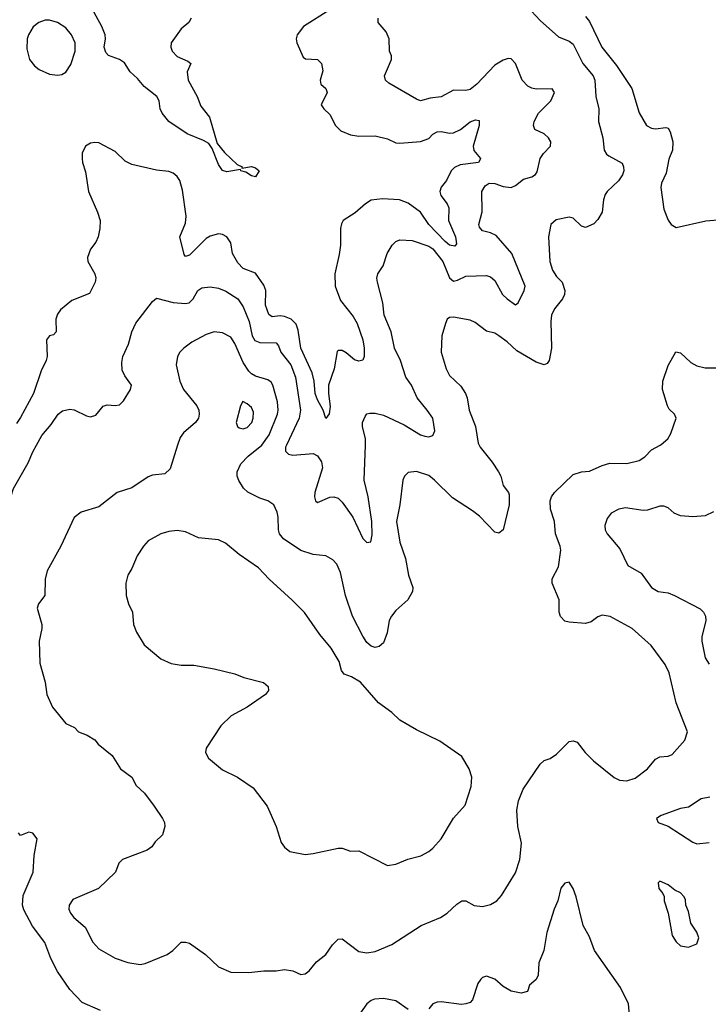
# Model space of a CAD drawing. Header units: inches. Extents: x 1603819 to 1745079, y 385938 to 533966.
# Tile 251 of 256: x 1716106 to 1719445, y 397288 to 402063. Entities that reach past the tile are written whole.
import ezdxf

# ---------------------------------------------------------------- set-up
doc = ezdxf.new("R2010")
doc.units = ezdxf.units.IN
doc.header["$MEASUREMENT"] = 0
doc.layers.add('B7319', color=7, linetype='Continuous')
doc.layers.add('B7410', color=7, linetype='Continuous')

msp = doc.modelspace()

# ---------------------------------------------------------------- linework, layer by layer
at = {"layer": 'B7319', "color": 5}
for points, elevation in [([(1715928.4, 400000), (1715945.7, 399970), (1715949.7, 399950), (1715922.9, 399757.1), (1715922.8, 399730), (1715931.8, 399650), (1715941.4, 399610), (1715950, 399591.8), (1715970, 399576.2), (1715990, 399591.5), (1716017.8, 399650), (1716054.6, 399685.4), (1716063.8, 399750), (1716075.8, 399790), (1716146.6, 399913.4), (1716170, 399967.8), (1716187.8, 400000)], 240), ([(1716872, 400000), (1716835.2, 399884.8), (1716810, 399861.3), (1716750, 399853.7), (1716730, 399846.6), (1716650, 399793), (1716579.1, 399770), (1716490, 399700.5), (1716404.9, 399675.1), (1716370.3, 399649.7), (1716305.7, 399510), (1716238.7, 399390), (1716230.4, 399350.4), (1716228, 399270), (1716197.3, 399230), (1716190.7, 399210), (1716213.4, 399130), (1716213.4, 399110), (1716200.5, 399050), (1716203.4, 398943.4), (1716230.4, 398850), (1716238.4, 398790), (1716266, 398730), (1716330, 398650.7), (1716371.3, 398630), (1716392, 398610), (1716433.2, 398593.2), (1716470, 398571), (1716486.8, 398550), (1716554.3, 398494.3), (1716595.5, 398430), (1716650.3, 398390.3), (1716670.4, 398350), (1716711.9, 398311.9), (1716759.1, 398250), (1716799.1, 398190), (1716808, 398170), (1716810.6, 398150), (1716798.8, 398110), (1716763.8, 398076.2), (1716747.7, 398052.3), (1716724.9, 398035.1), (1716604.7, 397990), (1716587.3, 397972.7), (1716571, 397930), (1716488, 397850), (1716363.4, 397796.6), (1716345.7, 397770), (1716345.3, 397750), (1716352.4, 397730), (1716368.4, 397710), (1716423, 397663), (1716461.7, 397590), (1716490, 397557), (1716570, 397512), (1716630, 397491.8), (1716690, 397482), (1716714.3, 397485.7), (1716820.9, 397530), (1716849.6, 397550), (1716889.2, 397590), (1716910, 397590.4), (1716930, 397584.4), (1717007.7, 397530), (1717070.5, 397470.5), (1717130, 397443.8), (1717217.7, 397442.3), (1717290.5, 397450.5), (1717350, 397450.5), (1717390, 397458), (1717430, 397450.6), (1717470, 397433.4), (1717490, 397436.3), (1717510, 397450.6), (1717546.2, 397493.8), (1717590.6, 397529.4), (1717622.7, 397577.3), (1717650, 397603.8), (1717670, 397606.4), (1717750, 397544), (1717790, 397537.3), (1717830, 397545), (1717910, 397579.1), (1718052.7, 397670), (1718147.3, 397710), (1718179.5, 397730), (1718225.6, 397774.4), (1718250, 397790.5), (1718270, 397790.5), (1718310, 397768), (1718350, 397762.4), (1718390, 397772.7), (1718419.3, 397790), (1718443.3, 397816.7), (1718510, 397926), (1718531.5, 397990), (1718539.1, 398070), (1718522.2, 398150), (1718517.5, 398230), (1718524.7, 398275.3), (1718547.7, 398332.3), (1718630, 398453), (1718650, 398470.5), (1718679.1, 398480.9), (1718710, 398501), (1718770, 398562.8), (1718790, 398566.8), (1718810, 398558.8), (1718848.8, 398508.8), (1718888.8, 398468.8), (1718988.2, 398388.2), (1719015.4, 398375.4), (1719050, 398371.8), (1719090, 398384.4), (1719150, 398430.3), (1719190, 398476.9), (1719210, 398487.8), (1719250, 398491.8), (1719270, 398500.3), (1719332, 398570), (1719343.7, 398610), (1719289.8, 398749.8), (1719255.4, 398895.4), (1719235.9, 398935.9), (1719167.6, 399027.6), (1719076.2, 399110), (1718970, 399169.6), (1718930, 399175.6), (1718910, 399167), (1718877.3, 399142.7), (1718850, 399135.1), (1718770, 399140.7), (1718750, 399147), (1718728.4, 399168.4), (1718723, 399190), (1718721.6, 399250), (1718688, 399330), (1718688.7, 399351.3), (1718718.9, 399410), (1718729.6, 399490), (1718726.6, 399510), (1718704, 399570), (1718699.7, 399630), (1718679.6, 399690), (1718678.7, 399730), (1718684.7, 399750), (1718699.6, 399770), (1718790, 399857.6), (1718829.8, 399870.2), (1718870, 399873.4), (1718930, 399901.5), (1718967.2, 399912.8), (1719050, 399910.4), (1719110, 399925.3), (1719137, 399943), (1719170, 399976.4), (1719211.6, 400000)], 260), ([(1718334.3, 400000), (1718339.5, 399990), (1718397.6, 399917.6), (1718428.8, 399870), (1718438.7, 399850), (1718450, 399804.7), (1718476, 399770), (1718479.1, 399759.1), (1718479.3, 399710), (1718450.4, 399589.6), (1718430, 399573.2), (1718410, 399578), (1718335.6, 399655.6), (1718302, 399682), (1718204.3, 399744.3), (1718118.2, 399830), (1718090, 399852.4), (1718030, 399872.8), (1717990, 399867.8), (1717972.2, 399850), (1717964.9, 399830), (1717949.3, 399710), (1717933.1, 399630), (1717949.5, 399530), (1717977.8, 399450), (1717992.3, 399370), (1718012.4, 399310), (1718011.5, 399290), (1717989, 399250), (1717930, 399197.4), (1717909.1, 399170), (1717898.5, 399150), (1717888.6, 399090), (1717870, 399042), (1717850, 399023.1), (1717830, 399019.4), (1717810, 399025.5), (1717790, 399043.5), (1717770, 399072.9), (1717720.2, 399170), (1717685.6, 399270), (1717661.8, 399381.8), (1717643.3, 399423.3), (1717624.2, 399444.2), (1717590, 399463.6), (1717530, 399469.6), (1717470, 399488.3), (1717385.6, 399545.6), (1717366.8, 399570), (1717360.8, 399590), (1717359.7, 399650), (1717354.2, 399674.2), (1717338, 399710), (1717309.7, 399729.7), (1717270, 399743.5), (1717212.5, 399772.5), (1717191.7, 399791.7), (1717168.9, 399828.9), (1717161.4, 399850), (1717161.2, 399870), (1717178.9, 399910), (1717213.5, 399946.5), (1717280, 400000)], 260), ([(1717400.2, 400000), (1717395.5, 399990), (1717395.4, 399970), (1717410, 399956.4), (1717430, 399950.9), (1717530, 399959.1), (1717550, 399947.8), (1717570, 399918.4), (1717575.3, 399890), (1717537.1, 399770), (1717535.7, 399750), (1717540.4, 399730), (1717550, 399721.4), (1717610, 399747.4), (1717630, 399749.8), (1717650, 399743.5), (1717670, 399723.1), (1717720.9, 399650), (1717770, 399547.6), (1717790, 399528.5), (1717808.5, 399531.5), (1717815.3, 399564.7), (1717814.6, 399630), (1717795.8, 399750), (1717776.8, 399830), (1717782.6, 400000)], 240), ([(1719470, 399677.1), (1719430, 399657), (1719370, 399651.6), (1719310, 399657.8), (1719280.5, 399670), (1719250, 399695.8), (1719230, 399704.6), (1719210, 399703.2), (1719150, 399684.7), (1719130, 399683.6), (1719043.9, 399696.1), (1719011, 399689), (1718975.1, 399670), (1718955.4, 399644.6), (1718944.2, 399610), (1718945.6, 399590), (1718955.6, 399570), (1719016.9, 399496.9), (1719055.9, 399415.9), (1719119.7, 399379.7), (1719169.2, 399309.2), (1719202.7, 399290), (1719250, 399283.1), (1719282, 399270), (1719405.4, 399205.4), (1719422, 399190), (1719431.5, 399170), (1719432.8, 399150), (1719414, 399070), (1719413.7, 399050), (1719430, 398969.3), (1719450, 398937.6)], 240), ([(1719453.5, 398293.5), (1719410, 398285.3), (1719350, 398244.4), (1719310, 398238), (1719216.6, 398203.4), (1719194.5, 398190), (1719202.9, 398170), (1719250, 398152.8), (1719370, 398074), (1719390, 398067.1), (1719450, 398072.9)], 240), ([(1716498.7, 397258.7), (1716410, 397297.6), (1716350, 397359.5), (1716290, 397448.2), (1716257.3, 397510), (1716227.8, 397587.8), (1716167.7, 397667.7), (1716126.8, 397746.8), (1716119.8, 397770), (1716123.6, 397816.4), (1716171.7, 397930), (1716175.8, 398010), (1716191.5, 398091.5), (1716170, 398118), (1716150, 398123), (1716110, 398106.8), (1716099.8, 398119.8)], 240), ([(1719062.8, 397237.2), (1719058.4, 397290), (1719020.4, 397370), (1718893.1, 397550), (1718870, 397616), (1718839.3, 397670), (1718804.4, 397810), (1718790.4, 397850), (1718770, 397881), (1718750, 397876), (1718730, 397851), (1718716.2, 397790), (1718698, 397750), (1718662.7, 397637.3), (1718648.4, 397550), (1718623.5, 397490), (1718620.5, 397430), (1718611.1, 397408.9), (1718578.9, 397381.1), (1718568, 397350), (1718537.5, 397342.5), (1718490, 397352.4), (1718450, 397374.9), (1718410, 397410.3), (1718370, 397424.2), (1718350, 397418.4), (1718341.6, 397410), (1718328.2, 397390), (1718302, 397310), (1718290, 397298), (1718270, 397290.4), (1718248.3, 397288.3), (1718150, 397300.7), (1718130, 397298.8), (1718110, 397290.8), (1718090, 397267.3)], 240), ([(1717990, 397263.8), (1717930, 397305.3), (1717870, 397316.5), (1717827.1, 397312.9), (1717810, 397306.7), (1717789, 397291), (1717750, 397236.4)], 240)]:
    msp.add_lwpolyline(points, dxfattribs=dict(at, elevation=elevation))
for points, elevation in [([(1716870, 399586), (1716830, 399581), (1716790, 399569.7), (1716730, 399535.6), (1716706, 399510), (1716676.7, 399463.3), (1716650, 399402), (1716630.5, 399369.5), (1716620.7, 399330), (1716622.8, 399270), (1716633.4, 399230), (1716653, 399190), (1716658, 399130), (1716672.5, 399092.5), (1716710, 399031), (1716790, 398963), (1716840.3, 398940.3), (1716890, 398933.1), (1716950, 398933.1), (1717050, 398914.4), (1717150, 398890.4), (1717193.7, 398873.7), (1717288.4, 398848.4), (1717310.7, 398830), (1717313, 398810), (1717298.4, 398790), (1717210, 398729.6), (1717132.1, 398687.9), (1717080.9, 398639.1), (1717010.7, 398530), (1717007.7, 398510), (1717022, 398482), (1717090, 398426), (1717163, 398390), (1717238, 398338), (1717307, 398250), (1717350, 398150.8), (1717373.8, 398073.8), (1717390.7, 398050), (1717416, 398030), (1717490, 398014.9), (1717530, 398019.3), (1717650, 398045.5), (1717670, 398044.9), (1717710, 398030.8), (1717750, 398032.7), (1717890, 397962), (1717930, 397968), (1717988.3, 397991.7), (1718050.9, 398009.1), (1718090, 398028.8), (1718110, 398044.9), (1718150, 398090.5), (1718209.7, 398190.3), (1718266.3, 398253.7), (1718295.6, 398344.4), (1718298.5, 398390), (1718285.4, 398430), (1718250, 398489.5), (1718144.1, 398564.1), (1718030, 398618.9), (1717950, 398666), (1717910, 398703.7), (1717846, 398750), (1717758.4, 398850), (1717715.7, 398875.7), (1717679.3, 398890), (1717666.9, 398906.9), (1717655.1, 398950), (1717616.2, 399016.2), (1717561.1, 399081.1), (1717487.6, 399187.6), (1717428.2, 399248.2), (1717316.3, 399350), (1717264.6, 399404.6), (1717170, 399469.7), (1717104.5, 399524.5), (1717070, 399540.4), (1716974, 399550), (1716910, 399579.7)], 280), ([(1719210, 397886), (1719202, 397878), (1719204.7, 397850), (1719225.4, 397825.4), (1719231.1, 397811.1), (1719231.3, 397790), (1719250.7, 397730.7), (1719270, 397622), (1719290, 397591.3), (1719310, 397571.3), (1719350, 397566), (1719390, 397582), (1719399, 397610), (1719390, 397638), (1719361.2, 397681.2), (1719350, 397738), (1719337.2, 397770), (1719335.5, 397795.5), (1719328.7, 397810), (1719310, 397828.7), (1719282.7, 397842.7), (1719250, 397868)], 260)]:
    msp.add_lwpolyline(points, close=True, dxfattribs=dict(at, elevation=elevation))
at = {"layer": 'B7410', "color": 5}
for points, elevation in [([(1717610, 402111.4), (1717482.3, 402030), (1717452, 401990), (1717447.2, 401970), (1717450.4, 401950), (1717480.7, 401880.7), (1717492.8, 401872.8), (1717550, 401870.4), (1717570.2, 401850.2), (1717575.6, 401815.6), (1717563.9, 401770), (1717566, 401750), (1717590.4, 401730), (1717596.5, 401710), (1717568.9, 401650), (1717581.6, 401630), (1717610, 401603), (1717636.9, 401550), (1717664.2, 401524.2), (1717710, 401504.1), (1717750, 401498.4), (1717830, 401499.7), (1717890, 401484.5), (1717930, 401465.8), (1717950, 401463.5), (1718050, 401471.7), (1718090, 401486.8), (1718110, 401508.1), (1718130, 401518.6), (1718150, 401521.2), (1718190, 401512.7), (1718210, 401514.1), (1718244.2, 401530), (1718290, 401568.2), (1718317.3, 401577.3), (1718334.7, 401574.7), (1718333.6, 401550), (1718305.2, 401450), (1718308.9, 401428.9), (1718340.3, 401390), (1718337.8, 401382.2), (1718330.5, 401370), (1718241.4, 401358.6), (1718214.4, 401345.6), (1718199.3, 401330), (1718176.3, 401283.7), (1718149.5, 401250.5), (1718142.8, 401230), (1718148, 401210), (1718179.8, 401170), (1718187.8, 401150), (1718185.8, 401090), (1718219.1, 401010), (1718224.6, 400975.4), (1718215.9, 400964.1), (1718190, 400968.9), (1718170, 400987), (1718089.5, 401069.5), (1718050, 401130.4), (1717990, 401173.4), (1717947.3, 401190), (1717865.7, 401194.3), (1717810, 401187.8), (1717782.6, 401170), (1717733, 401127), (1717675.6, 401090), (1717666.3, 401073.7), (1717661.2, 401050), (1717661.1, 400970), (1717655.2, 400924.8), (1717634.7, 400830), (1717636.8, 400770), (1717661.4, 400701.4), (1717724, 400624), (1717742.1, 400590), (1717770.2, 400510), (1717776.9, 400470), (1717776.9, 400430), (1717770, 400412.7), (1717750, 400407.2), (1717730, 400414.3), (1717690, 400448.2), (1717670, 400458.9), (1717650, 400459.5), (1717645.9, 400454.1), (1717631.3, 400370), (1717604.4, 400290), (1717603.1, 400250), (1717612, 400188), (1717607.7, 400152.3), (1717590.8, 400129.2), (1717577.4, 400170), (1717550, 400219.7), (1717539.4, 400250), (1717533.7, 400310), (1717524.1, 400350), (1717469.9, 400470), (1717457.1, 400557.1), (1717446.8, 400586.8), (1717422.1, 400610), (1717390, 400623.1), (1717370, 400626.9), (1717330, 400621.5), (1717314.2, 400634.2), (1717298.7, 400678.7), (1717299, 400750), (1717290, 400775.5), (1717250, 400834.2), (1717190, 400856.9), (1717163.6, 400883.6), (1717137.8, 400930), (1717130, 400980.7), (1717110.5, 401010.5), (1717090, 401021.7), (1717070, 401024.7), (1717030, 401013.4), (1717010, 401001.5), (1716930, 400921.4), (1716910, 400915.1), (1716903.6, 400923.6), (1716883, 401010), (1716910, 401077), (1716913.9, 401110), (1716896.1, 401236.1), (1716882.6, 401282.6), (1716870, 401302.9), (1716850, 401318.9), (1716830, 401327.1), (1716770, 401332.5), (1716650, 401360.3), (1716617.7, 401377.7), (1716570, 401423.1), (1716490, 401466), (1716470, 401468), (1716450, 401464.2), (1716425.5, 401450), (1716410, 401415.3), (1716408.8, 401390), (1716410.4, 401370), (1716424.9, 401324.9), (1716439.6, 401230), (1716484.2, 401130), (1716496, 401090), (1716495.6, 401050), (1716487.4, 401010), (1716475.9, 400984.1), (1716450.4, 400950), (1716435.5, 400910), (1716436.3, 400890), (1716470.3, 400830), (1716475.8, 400810), (1716472.7, 400790), (1716445.5, 400734.5), (1716359.5, 400700.5), (1716304.6, 400655.4), (1716290, 400635.6), (1716281.8, 400610), (1716283, 400550), (1716270, 400535.1), (1716250, 400529.2), (1716236.3, 400510), (1716239, 400430), (1716234.9, 400410), (1716210, 400360.9), (1716172.7, 400250), (1716110, 400134.7), (1716090, 400105.1)], 220), ([(1716937.6, 402070), (1716926.4, 402050), (1716890, 402018.7), (1716840.8, 401950), (1716839.7, 401930), (1716845.4, 401910), (1716870, 401884), (1716921.2, 401861.2), (1716935.6, 401850), (1716918.5, 401810), (1716923.7, 401770), (1716967.2, 401690), (1716983.9, 401643.9), (1717027.1, 401590), (1717063.2, 401463.2), (1717098.8, 401418.8), (1717160.4, 401360.4), (1717184.7, 401350), (1717183.6, 401343.6), (1717230, 401351.8), (1717250, 401344.4), (1717268, 401330), (1717250, 401300.9), (1717230, 401305.1), (1717203.1, 401323.1), (1717178, 401330), (1717176.4, 401336.4), (1717110, 401324.7), (1717090, 401331.8), (1717070, 401360.3), (1717039, 401439), (1717022.7, 401462.7), (1716997.9, 401477.9), (1716918.7, 401510), (1716829.1, 401570), (1716796.8, 401610), (1716787.3, 401630), (1716782, 401670), (1716771.3, 401690), (1716710, 401738.4), (1716677.6, 401777.6), (1716641.7, 401810), (1716614.5, 401854.5), (1716590.2, 401870.2), (1716537.5, 401890), (1716524.2, 401904.2), (1716516.6, 401930), (1716522.8, 401970), (1716520.7, 401990), (1716504.2, 402030), (1716449.5, 402130)], 180), ([(1718566.7, 402126.7), (1718630, 402059.6), (1718719.3, 401979.3), (1718770, 401959), (1718790, 401944.6), (1718836.8, 401850), (1718886.3, 401790), (1718895.5, 401770), (1718899.2, 401690), (1718914.4, 401630), (1718912.9, 401570), (1718934.7, 401490), (1718940.8, 401430), (1718951.1, 401411.1), (1718962.3, 401402.3), (1719027.3, 401367.3), (1719034.7, 401350), (1719035.2, 401330), (1719030.1, 401309.9), (1719010, 401281.3), (1718954.9, 401230), (1718944.9, 401215.1), (1718937.2, 401190), (1718930.2, 401130), (1718910, 401093.3), (1718890, 401072.6), (1718850, 401054.7), (1718830, 401062.4), (1718790, 401100.5), (1718770, 401105.1), (1718707.8, 401092.2), (1718682, 401070), (1718670.3, 401010), (1718676.5, 400890), (1718690, 400848.5), (1718710, 400818), (1718736.1, 400790), (1718749.3, 400750), (1718747.3, 400730), (1718738.6, 400710), (1718699, 400661), (1718684.7, 400630), (1718681.1, 400601.1), (1718685, 400470), (1718674.3, 400410), (1718664.4, 400395.6), (1718650, 400389.7), (1718610, 400402), (1718516.8, 400456.8), (1718470, 400500.3), (1718430, 400529.8), (1718410, 400542.2), (1718370, 400553), (1718314.8, 400594.8), (1718290, 400606.6), (1718210, 400620.5), (1718190, 400618.4), (1718179.1, 400610), (1718170.3, 400589.7), (1718153.7, 400530), (1718150.3, 400450), (1718174.3, 400370), (1718190, 400337.1), (1718245.7, 400285.7), (1718268.1, 400250), (1718275.8, 400230), (1718285, 400170), (1718316.1, 400090), (1718329, 400010), (1718334.3, 400000)], 260), ([(1717782.6, 400000), (1717783.6, 400030), (1717769.3, 400090), (1717769.1, 400110), (1717780.9, 400139.1), (1717788.9, 400151.1), (1717804.8, 400155.2), (1717830, 400154.2), (1717870, 400144.5), (1717970, 400098.2), (1718050, 400050.7), (1718070, 400043.5), (1718090, 400039.7), (1718110, 400047), (1718118.7, 400070), (1718109.2, 400130), (1718082.8, 400170), (1718033.8, 400230), (1718005.8, 400290), (1717978.6, 400330), (1717952.9, 400410), (1717924.2, 400470), (1717908.2, 400550), (1717874.2, 400630), (1717866.7, 400690), (1717840.7, 400790), (1717838.5, 400810), (1717842.8, 400830), (1717868, 400870), (1717887.6, 400930), (1717912, 400970), (1717930, 400986.6), (1717950, 400995.4), (1718010, 400991.6), (1718090, 400965), (1718110, 400951.9), (1718157.3, 400890), (1718190, 400810.8), (1718210, 400795), (1718230, 400799.1), (1718270, 400819.1), (1718370, 400823.1), (1718390, 400815.9), (1718410, 400798.7), (1718447.9, 400730), (1718470, 400709.8), (1718510, 400680.5), (1718523, 400690), (1718553, 400750), (1718556.9, 400770), (1718493.1, 400930), (1718416.3, 401016.3), (1718390, 401029.3), (1718350, 401039.5), (1718336.3, 401056.3), (1718332.9, 401070), (1718349.3, 401130.7), (1718347.4, 401230), (1718363.4, 401256.6), (1718382.8, 401270), (1718410, 401268.6), (1718450, 401254.1), (1718490, 401249.1), (1718510, 401258.4), (1718550, 401289.8), (1718590, 401301.5), (1718608.2, 401311.8), (1718615.2, 401324.8), (1718630.1, 401390), (1718645.9, 401414.1), (1718680.3, 401450), (1718681.7, 401470), (1718670.3, 401490), (1718650, 401508.8), (1718604, 401530), (1718597, 401550), (1718601.5, 401570), (1718621.3, 401610), (1718681.3, 401670), (1718699.5, 401710), (1718688.3, 401728.3), (1718610, 401726.4), (1718590, 401730.2), (1718570, 401741.3), (1718542.4, 401770), (1718510, 401850.4), (1718490, 401873.1), (1718474.7, 401874.7), (1718450, 401866.4), (1718410, 401842), (1718323.1, 401750), (1718290, 401725), (1718270, 401718.8), (1718210, 401721.8), (1718150, 401689.2), (1718097.1, 401682.9), (1718050, 401670.3), (1718030, 401677.4), (1717895.6, 401755.6), (1717880.5, 401770), (1717875.3, 401790), (1717908.7, 401870), (1717908.4, 401888.4), (1717899.1, 401910), (1717898, 401970), (1717883.7, 402003.7), (1717844.9, 402050), (1717844.9, 402070)], 240), ([(1718850, 402077.7), (1718870, 402054.7), (1718929.5, 401930), (1719000.3, 401840.3), (1719075.3, 401730), (1719110, 401610.8), (1719144.9, 401550), (1719170, 401536.5), (1719190, 401534), (1719239.5, 401539.5), (1719250, 401536.3), (1719259.9, 401519.9), (1719273.1, 401470), (1719271.7, 401430), (1719253.7, 401386.3), (1719240.6, 401319.4), (1719218.7, 401270), (1719215.3, 401250), (1719230, 401144.7), (1719250, 401091), (1719266, 401070), (1719290, 401056), (1719433.2, 401086.8), (1719550, 401098)], 280), ([(1716187.8, 400000), (1716213.5, 400046.5), (1716259.6, 400100.4), (1716292.2, 400150), (1716314, 400166), (1716350, 400174.2), (1716370.6, 400170.6), (1716430, 400141.3), (1716450, 400136.9), (1716474.7, 400145.3), (1716510.4, 400189.6), (1716530, 400194.7), (1716570, 400192.4), (1716590, 400195.8), (1716610, 400214), (1716643.1, 400270), (1716648.2, 400290), (1716616.3, 400336.3), (1716603.8, 400363.8), (1716601.4, 400401.4), (1716606, 400430), (1716634.3, 400490), (1716650.3, 400550), (1716669.3, 400590.7), (1716750, 400697), (1716770, 400711.8), (1716850, 400692.2), (1716910, 400686.3), (1716927.3, 400690), (1716947.2, 400710), (1716970.4, 400750), (1716990, 400762), (1717030, 400767.7), (1717070, 400760.7), (1717106.6, 400746.6), (1717163.9, 400710), (1717189.1, 400670), (1717219.5, 400599.5), (1717232.8, 400530), (1717246.7, 400506.7), (1717270, 400497.5), (1717350, 400495.8), (1717360.8, 400480.8), (1717372.2, 400450), (1717421.5, 400390), (1717443.4, 400330), (1717468.3, 400170), (1717461.3, 400130), (1717400.2, 400000)], 240), ([(1717280, 400000), (1717316.6, 400050), (1717356.6, 400150), (1717360.2, 400170), (1717357.1, 400210), (1717334, 400290), (1717325.3, 400305.3), (1717310, 400316.8), (1717250, 400334.4), (1717230, 400345), (1717217.9, 400357.9), (1717190, 400401.4), (1717150, 400492.8), (1717130, 400524.2), (1717090, 400544.8), (1717050, 400549.8), (1717010, 400535.8), (1716940.8, 400499.2), (1716901.5, 400470), (1716882.3, 400450), (1716871.5, 400430), (1716865.8, 400390), (1716882, 400310), (1716900.9, 400270), (1716964.5, 400190), (1716974.2, 400170), (1716976.9, 400150), (1716972.8, 400130), (1716959.5, 400110), (1716900.9, 400059.1), (1716883.7, 400036.3), (1716872, 400000)], 260), ([(1719211.6, 400000), (1719217, 400003), (1719249.5, 400030), (1719264.4, 400055.6), (1719289.6, 400130), (1719282, 400150), (1719254.9, 400174.9), (1719246.9, 400190), (1719224, 400270), (1719225.1, 400310), (1719250, 400386), (1719287.6, 400452.4), (1719310, 400447.7), (1719360.7, 400400.7), (1719390, 400384.2), (1719430, 400375.3), (1719485.6, 400374.4)], 260)]:
    msp.add_lwpolyline(points, dxfattribs=dict(at, elevation=elevation))
for points, elevation in [([(1716230, 402060.2), (1716198.4, 402050), (1716172.4, 402027.6), (1716149.1, 401990), (1716142.8, 401970), (1716141.6, 401921.6), (1716154.6, 401870), (1716178.8, 401838.8), (1716201.4, 401821.4), (1716250, 401799.6), (1716290, 401794.3), (1716310, 401797.4), (1716330, 401808.7), (1716354.9, 401845.1), (1716375.7, 401910), (1716374.6, 401950), (1716358.2, 401990), (1716330, 402023), (1716290, 402048.8), (1716250, 402060.2)], 220), ([(1717188.5, 400211.5), (1717176.3, 400190), (1717155.6, 400110), (1717162, 400090), (1717170, 400083.1), (1717190, 400078.6), (1717210, 400084.7), (1717232.7, 400110), (1717238.6, 400130), (1717239.8, 400159.8), (1717230, 400182.9), (1717210, 400200.7)], 280)]:
    msp.add_lwpolyline(points, close=True, dxfattribs=dict(at, elevation=elevation))

doc.saveas('drawing.dxf')
